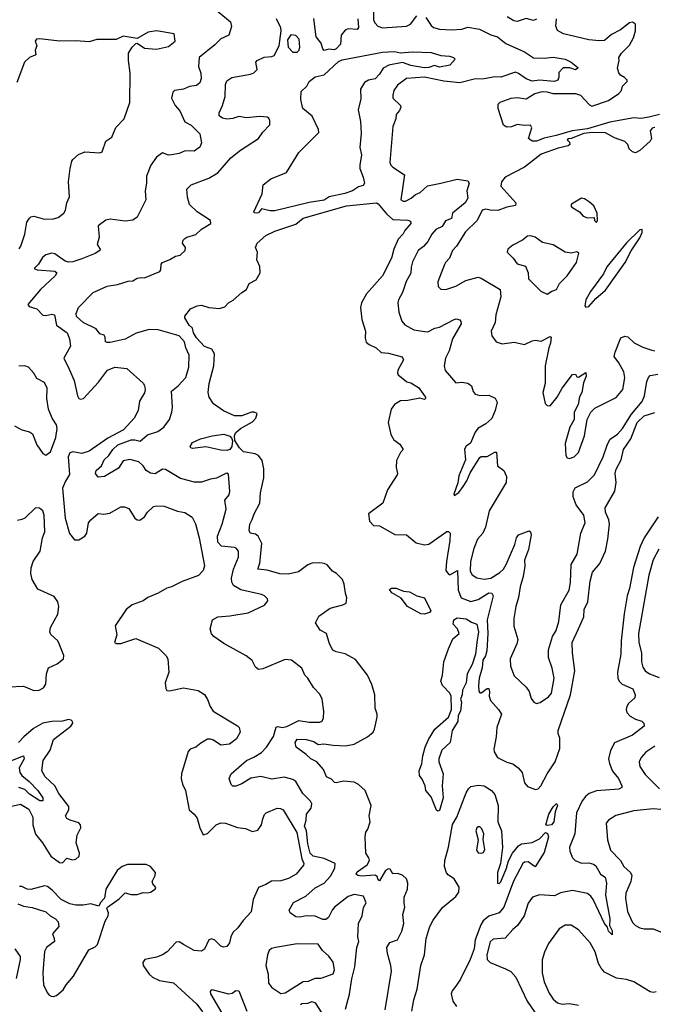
# Model space of a CAD drawing. Extents: x 1690054 to 1842981, y 782881 to 914114.
# Tile 108 of 256: x 1733590 to 1737825, y 808744 to 815329. Entities that reach past the tile are written whole.
import ezdxf

# ---------------------------------------------------------------- set-up
doc = ezdxf.new("R2010")
doc.units = 0

msp = doc.modelspace()

# ---------------------------------------------------------------- linework, layer by layer
at = {"layer": '0CON10XD'}
for points in [[(1734835, 815450), (1734998, 815315), (1735005.8, 815284.2), (1734987.5, 815225), (1734935, 815202), (1734895, 815161.4), (1734790, 815075), (1734784.2, 815015), (1734801.5, 814971.5), (1734802.5, 814935), (1734793.6, 814906.4), (1734770.9, 814889.1), (1734725, 814881.5), (1734685, 814864.6), (1734624.5, 814855.5), (1734614.2, 814845), (1734604.2, 814805), (1734628.1, 814755), (1734659.1, 814719.1), (1734692.9, 814645), (1734735, 814622.9), (1734794.3, 814565), (1734804.2, 814505), (1734794.4, 814475.6), (1734755, 814450.6), (1734695, 814450.9), (1734656, 814435), (1734605, 814424.4), (1734584, 814424), (1734545, 814438.1), (1734505, 814408.6), (1734465.5, 814355), (1734436.6, 814283.4), (1734437.1, 814235), (1734428.5, 814185), (1734432.7, 814125), (1734375, 814009.2), (1734345, 813988), (1734295, 813981.5), (1734195, 813995.6), (1734165, 813989.2), (1734115, 813950), (1734121.8, 813875), (1734108, 813825), (1734126.7, 813795), (1734126.2, 813785), (1734094.3, 813765), (1734005, 813728.6), (1733945, 813710), (1733915, 813707.9), (1733893.8, 813713.8), (1733825, 813763.9), (1733805, 813767.7), (1733765, 813757.5), (1733741.5, 813738.5), (1733716.1, 813693.9), (1733686.2, 813665), (1733707.1, 813657.1), (1733825, 813648), (1733837.5, 813635), (1733826.7, 813615), (1733728.8, 813525), (1733644, 813425), (1733652, 813412), (1733704.3, 813394.3), (1733745, 813353.8), (1733765, 813351.2), (1733805, 813359.5), (1733821.2, 813355), (1733836.5, 813285), (1733907.8, 813235), (1733923.6, 813195), (1733928.9, 813145), (1733884.3, 813065), (1733921.2, 812991.2), (1733953.6, 812915), (1733975, 812813.3), (1733985, 812796), (1733995, 812791.4), (1734016, 812795), (1734115.7, 812904.3), (1734177.1, 812985), (1734225, 813005.6), (1734305, 812996.2), (1734415, 812898.8), (1734425, 812882.5), (1734428, 812855), (1734425, 812833.3), (1734391.2, 812778.8), (1734382.5, 812715), (1734354.2, 812665), (1734284.5, 812585.5), (1734179.1, 812530.9), (1734055, 812442.8), (1734005, 812428.7), (1733945, 812438.8), (1733925, 812431.9), (1733914.7, 812405), (1733922.7, 812287.3), (1733895, 812241.9), (1733876.5, 812195), (1733893.3, 811995), (1733922, 811892), (1733955, 811850.8), (1733985, 811850), (1734024.6, 811875.4), (1734039.2, 811895), (1734049.2, 811965), (1734064.2, 811985), (1734114, 812026), (1734152.6, 812022.6), (1734191.1, 812028.9), (1734265, 812071.1), (1734290.7, 812070.7), (1734319.7, 812059.7), (1734360, 811995), (1734375, 811984.4), (1734391.9, 811981.9), (1734425, 812003.4), (1734444.3, 812035.7), (1734485, 812072.6), (1734505, 812078.1), (1734555.2, 812075.2), (1734645, 812042.5), (1734694.4, 812034.4), (1734743.2, 812003.2), (1734765, 811956.7), (1734788.8, 811865), (1734824.1, 811675.9), (1734816.2, 811645), (1734785, 811612.5), (1734675, 811571.1), (1734605, 811535.6), (1734572.5, 811527.5), (1734515, 811492.9), (1734445.5, 811464.5), (1734415, 811442.9), (1734341.2, 811415), (1734301.2, 811385), (1734227.5, 811275), (1734239.2, 811215), (1734222.5, 811165), (1734236.2, 811156.2), (1734265, 811157.5), (1734365, 811190), (1734516.7, 811125), (1734568, 811075), (1734580, 811055), (1734586.9, 810965), (1734562.5, 810895), (1734566.2, 810856.2), (1734573.1, 810843.1), (1734591.5, 810841.5), (1734685, 810861.5), (1734783.2, 810843.2), (1734825.5, 810815.5), (1734845, 810783.3), (1734862, 810735), (1734883.8, 810705), (1735045, 810606.7), (1735056.7, 810595), (1735063.3, 810565), (1735039.7, 810520.3), (1734992.5, 810485), (1734935, 810478), (1734885, 810510), (1734865, 810517.5), (1734845, 810516.7), (1734799.5, 810490.5), (1734767, 810463), (1734729.3, 810450.7), (1734715.4, 810434.6), (1734670.9, 810285), (1734669.6, 810255), (1734677, 810217), (1734697.3, 810175), (1734722, 810045), (1734755, 810016), (1734775, 809988.8), (1734793.9, 809923.9), (1734816.7, 809876.7), (1734845, 809886.9), (1734903.1, 809945), (1734935, 809958.2), (1734965.4, 809955.4), (1735045, 809927.5), (1735099.5, 809919.5), (1735145, 809900), (1735180.5, 809909.5), (1735206, 809944), (1735214, 809985), (1735225.8, 810014.2), (1735236.7, 810025), (1735310, 810055), (1735334, 810054), (1735350, 810045), (1735442.3, 809892.3), (1735476.5, 809716.5), (1735488.6, 809685), (1735485.8, 809675), (1735438, 809615), (1735386.2, 809585), (1735335, 809570.5), (1735272, 809568), (1735235, 809545.6), (1735185, 809526), (1735150.6, 809445), (1735137.4, 809362.6), (1735084, 809305), (1735048.8, 809255), (1735015, 809223.8), (1735000.8, 809195), (1734992.5, 809155), (1734975, 809131.2), (1734955, 809126), (1734935, 809132.5), (1734894.3, 809174.3), (1734875, 809182), (1734854, 809175), (1734825, 809113.8), (1734805, 809099.2), (1734756.2, 809105), (1734685.7, 809145), (1734655, 809161.1), (1734635, 809160), (1734575, 809095.6), (1734545, 809075.6), (1734505, 809059.4), (1734425.9, 809044.1), (1734412, 809025), (1734414.3, 809005), (1734456, 808945), (1734478, 808925), (1734525, 808903.3), (1734617.9, 808887.9), (1734773.8, 808745), (1734812.3, 808695)], [(1735955.5, 815405), (1735955.6, 815325.6), (1735965, 815306.1), (1735984.6, 815284.6), (1736015, 815274.9), (1736175, 815286), (1736201.7, 815298.3), (1736244.2, 815355.8)], [(1735795, 808812.9), (1735809.3, 808915), (1735830.9, 808995), (1735842.3, 809125), (1735855.8, 809165), (1735850.8, 809195), (1735855.3, 809285), (1735879, 809335), (1735888.7, 809391.3), (1735905, 809423.3), (1735886.8, 809466.8), (1735825, 809479.2), (1735785.5, 809465), (1735695, 809394.6), (1735678.2, 809375), (1735653.3, 809325), (1735635, 809311.8), (1735615, 809312), (1735565, 809333.9), (1735504.1, 809335.9), (1735465, 809327.3), (1735435, 809328.6), (1735396.7, 809355), (1735390, 809375), (1735420, 809425), (1735503.1, 809466.9), (1735565, 809523.2), (1735624.7, 809555), (1735667.6, 809602.4), (1735697.3, 809655), (1735698.2, 809685), (1735625, 809720), (1735551.5, 809735), (1735532.2, 809755), (1735515, 809816.7), (1735507, 809905), (1735492.4, 809935), (1735503.8, 809975), (1735506.4, 810015), (1735538.3, 810055), (1735543.1, 810085), (1735533.6, 810103.6), (1735483.2, 810153.2), (1735435, 810234.3), (1735415, 810248.6), (1735357.6, 810262.4), (1735275, 810250.8), (1735201.5, 810268.5), (1735135, 810257.5), (1735075, 810219.4), (1735035, 810202.9), (1735015, 810204.2), (1735002.9, 810215), (1734990, 810255), (1735004, 810285), (1735105, 810375.3), (1735155, 810397.2), (1735205, 810428.6), (1735240.3, 810465), (1735286.2, 810535), (1735305, 810597.9), (1735315, 810601.2), (1735345, 810594.7), (1735375, 810602.1), (1735455, 810643.3), (1735525, 810631.1), (1735595, 810631.4), (1735611.2, 810638.8), (1735620.8, 810659.2), (1735623.1, 810705), (1735610.8, 810785), (1735595, 810818.8), (1735553.2, 810863.2), (1735515.8, 810925), (1735495.6, 810945.6), (1735475, 810993.3), (1735406.7, 811045), (1735365, 811051.2), (1735215, 810987.1), (1735185, 810984), (1735165, 811000), (1735142.7, 811042.7), (1735104.3, 811074.3), (1734955, 811156.2), (1734886.7, 811205), (1734872.3, 811222.3), (1734863.3, 811255), (1734877.5, 811315), (1734915, 811336), (1734995, 811342), (1735117, 811363), (1735225, 811413.8), (1735247.7, 811442.3), (1735246.2, 811455), (1735226.7, 811475), (1735205, 811484), (1735066.9, 811516.9), (1735018.1, 811545), (1735006.6, 811566.6), (1735004.6, 811595), (1735018, 811655), (1735051.5, 811735), (1735052.5, 811775), (1735036.2, 811795), (1735025, 811798.6), (1734937.8, 811807.8), (1734913.5, 811835), (1734910.9, 811875), (1734942.1, 811955), (1734970, 812055), (1734960, 812115), (1734989.1, 812150.9), (1734995.2, 812174.8), (1734985, 812288.8), (1734975, 812296.9), (1734967.5, 812295), (1734905, 812262.5), (1734865, 812256.9), (1734805, 812236.5), (1734755, 812235.6), (1734724.6, 812244.6), (1734665, 812260.6), (1734565, 812321.4), (1734545, 812322), (1734495, 812292.9), (1734465, 812295.8), (1734435, 812314.4), (1734414.4, 812345), (1734385, 812372.5), (1734325, 812386.7), (1734281.5, 812378.5), (1734249.9, 812330.1), (1734156.5, 812273.5), (1734115, 812268.8), (1734096.2, 812295), (1734101.4, 812315), (1734136.2, 812345), (1734154.6, 812385), (1734185, 812414.5), (1734211.5, 812455), (1734245, 812485.3), (1734335, 812519.7), (1734360.1, 812520.1), (1734395, 812510), (1734445, 812553.6), (1734513.8, 812575), (1734553.3, 812605), (1734590, 812655), (1734606.5, 812703.5), (1734610.5, 812735), (1734604.4, 812845), (1734649.6, 812880.4), (1734700, 812935), (1734719.7, 813005), (1734723.6, 813085), (1734700.7, 813135), (1734691.6, 813175), (1734656.1, 813215), (1734515, 813255.8), (1734455, 813258), (1734368, 813232), (1734295, 813192.1), (1734195, 813169.4), (1734175, 813170), (1734163.3, 813175), (1734161.9, 813205), (1734155, 813219.2), (1734125, 813228), (1734100.9, 813260.9), (1734015, 813304.5), (1733970, 813345), (1733966.7, 813365), (1733983.8, 813405), (1734080.4, 813505), (1734175, 813546.3), (1734242.5, 813557.5), (1734315, 813581.4), (1734345, 813583.3), (1734375, 813599.3), (1734405, 813604.7), (1734425, 813603.2), (1734525.5, 813645), (1734533.6, 813656.4), (1734535.7, 813694.3), (1734544.3, 813705.7), (1734594.2, 813725), (1734632.2, 813747.8), (1734663.3, 813755), (1734696.7, 813785), (1734697.5, 813805), (1734677.5, 813835), (1734683.3, 813855), (1734693.3, 813865), (1734706.2, 813875), (1734767.5, 813892.5), (1734805, 813927.9), (1734867.5, 813965), (1734865, 813985.5), (1734776, 814045), (1734725, 814093.8), (1734711.7, 814141.7), (1734706.9, 814195), (1734735.5, 814224.5), (1734855, 814268.2), (1734914.5, 814305), (1735000, 814405), (1735065, 814455.6), (1735186.2, 814535), (1735215, 814577.5), (1735262.5, 814625), (1735262.5, 814655), (1735255, 814670), (1735245, 814676.2), (1735195, 814681.2), (1735105, 814672), (1735055, 814681.1), (1735015, 814667.8), (1734975, 814663.3), (1734945, 814669.4), (1734922.9, 814685), (1734922.5, 814705), (1734945.8, 814754.2), (1734964, 814815), (1734964.6, 814895), (1734975, 814920), (1735007.6, 814942.4), (1735132.5, 814965), (1735155.4, 814974.6), (1735176.2, 814995), (1735168.8, 815045), (1735176.7, 815055), (1735222.8, 815077.2), (1735275, 815081.9), (1735290.7, 815089.3), (1735324, 815155), (1735338.1, 815255), (1735335.6, 815275), (1735307.2, 815335)], [(1735625, 815124), (1735615, 815133.6), (1735605, 815171.1), (1735572.2, 815215), (1735555, 815336)], [(1735850, 815335), (1735854.4, 815275.6), (1735845.7, 815264.3), (1735785, 815268.5), (1735765, 815258.2), (1735739, 815225), (1735733.8, 815166.2), (1735706, 815134), (1735692.5, 815127.5), (1735655, 815132.3), (1735625, 815124)], [(1736305, 815343.5), (1736340.3, 815290.3), (1736356.8, 815276.8), (1736395.1, 815265.1), (1736475, 815261.2), (1736544.6, 815265.4), (1736585, 815280), (1736663.8, 815265), (1736738, 815228), (1736784.2, 815214.2), (1736839.3, 815169.3), (1736965, 815113.8), (1737025, 815074.3), (1737095, 815070.8), (1737155, 815079.1), (1737236.2, 815065), (1737276.7, 815045), (1737319.5, 815009.5), (1737321.2, 815005), (1737305, 814994.4), (1737266.5, 815006.5), (1737222.5, 815007.5), (1737194, 814975), (1737193.8, 814945), (1737186.2, 814925), (1737162.5, 814915), (1737065, 814924.8), (1737015, 814917.3), (1736975, 814933.1), (1736925, 814969.7), (1736905, 814977.1), (1736805, 814945.4), (1736765, 814947.4), (1736693.8, 814933.8), (1736628.3, 814931.7), (1736532.9, 814907.1), (1736425, 814918.6), (1736295, 814944.6), (1736175.4, 814934.6), (1736115, 814891.5), (1736091.2, 814855), (1736083.3, 814825), (1736084.8, 814805), (1736135.6, 814755.6), (1736137.5, 814745), (1736129.2, 814720.8), (1736106.4, 814695), (1736104.6, 814665), (1736083.1, 814615), (1736064.2, 814375), (1736071.2, 814355), (1736083.2, 814343.2), (1736161.7, 814291.7), (1736137.1, 814125), (1736152, 814115), (1736169.2, 814115), (1736206.5, 814135), (1736235, 814160.9), (1736265.7, 814174.3), (1736315, 814218.5), (1736405, 814235.3), (1736513.2, 814263.2), (1736585, 814250.6), (1736594.3, 814235), (1736577.5, 814185), (1736585.6, 814135), (1736566.7, 814105), (1736481.9, 814035), (1736475, 814000), (1736435, 813983.5), (1736413.1, 813946.9), (1736371.6, 813925), (1736344.6, 813895), (1736317.7, 813845), (1736288.1, 813811.9), (1736253.1, 813785), (1736215, 813710), (1736206, 813675), (1736205, 813633.8), (1736172.9, 813577.1), (1736147.6, 813505), (1736121.2, 813455), (1736117.5, 813435), (1736123.4, 813373.4), (1736143.7, 813313.7), (1736165, 813288.9), (1736225, 813254.5), (1736297.3, 813242.7), (1736317.8, 813242.2), (1736365, 813265.6), (1736395, 813271.9), (1736493.9, 813323.9), (1736507.5, 813327.5), (1736530.7, 813320.7), (1736539.5, 813309.5), (1736540.8, 813295), (1736483.6, 813195), (1736460.9, 813115), (1736435.5, 813065), (1736426.4, 813015), (1736433.1, 812983.1), (1736505, 812901.5), (1736545, 812904.2), (1736585, 812898.6), (1736609.8, 812879.8), (1736621.9, 812841.9), (1736635, 812824.3), (1736665, 812815.6), (1736725, 812817.5), (1736767, 812797), (1736781.8, 812771.8), (1736768.4, 812715), (1736745, 812662.9), (1736705, 812627.1), (1736652.5, 812595), (1736635, 812570), (1736602.1, 812497.9), (1736574, 812476), (1736562.8, 812457.2), (1736570.8, 812385), (1736525, 812277.5), (1736517.9, 812232.1), (1736491.2, 812155), (1736495, 812147.5), (1736525, 812166.2), (1736553, 812207)], [(1737867.5, 814695), (1737795, 814676.7), (1737745, 814668.9), (1737695, 814672.9), (1737535, 814644.3), (1737385, 814598.8), (1737283.4, 814586.6), (1737176.4, 814553.6), (1737095, 814536.2), (1737045, 814516.7), (1737015, 814517.5), (1736990, 814535), (1737012.5, 814605), (1737005, 814622.5), (1736965, 814621.2), (1736915, 814628.8), (1736877, 814613), (1736845, 814609.2), (1736824.4, 814624.4), (1736788.9, 814735), (1736788.8, 814765), (1736802, 814778), (1736875, 814804.4), (1736915, 814807.5), (1736975, 814800), (1737032.5, 814835), (1737085, 814848.2), (1737115, 814846.9), (1737154.5, 814834.5), (1737305.3, 814835.3), (1737339.1, 814825), (1737399.5, 814759.5), (1737415, 814751.7), (1737525, 814788.3), (1737595.6, 814835), (1737612.5, 814855), (1737618.8, 814885), (1737650, 814915), (1737650, 814925), (1737633.4, 814943.4), (1737605, 814958.1), (1737595, 814973.8), (1737586.5, 815005), (1737595.8, 815055), (1737593.8, 815075), (1737612.5, 815105), (1737665, 815159.2), (1737692.8, 815207.2), (1737706.2, 815253.8), (1737705, 815299.4), (1737685, 815311.5), (1737665, 815308.1), (1737605, 815262.2), (1737545, 815230), (1737499.7, 815190.3), (1737465, 815186.6), (1737394.2, 815194.2), (1737225, 815233.3), (1737185, 815256.5), (1737173.3, 815285), (1737177.8, 815335)], [(1737045, 815332.2), (1737023.3, 815323.3), (1736974.2, 815335.8), (1736915, 815316.2), (1736892.3, 815322.3), (1736847.3, 815347.3)], [(1733585, 813795.8), (1733597.8, 813815), (1733624.5, 813895), (1733638.1, 813975), (1733655, 814002.5), (1733665, 814010.8), (1733685, 814014.3), (1733746.4, 813996.4), (1733805.7, 813994.3), (1733846.7, 814005), (1733883.8, 814035), (1733895.8, 814055), (1733905.8, 814105), (1733922.5, 814145), (1733916.9, 814245), (1733927, 814333), (1733937.7, 814382.3), (1733945.8, 814394.2), (1733982.8, 814427.2), (1734025, 814445.6), (1734125, 814439.2), (1734141.2, 814445), (1734165, 814516.2), (1734205.6, 814544.4), (1734231.4, 814608.6), (1734288.8, 814665), (1734325.8, 814775), (1734328.3, 814971.7), (1734316.7, 815055), (1734317.5, 815105), (1734342.5, 815145), (1734365, 815170), (1734375, 815172.5), (1734425, 815138.1), (1734505, 815132.4), (1734585, 815148.9), (1734628, 815185), (1734622.5, 815235), (1734505, 815254.3), (1734447.5, 815245), (1734375, 815202.5), (1734282.3, 815217.7), (1734235, 815197.5), (1734105, 815195.8), (1734055, 815180.5), (1733965, 815187.5), (1733855, 815185.5), (1733725, 815202), (1733701.7, 815198.3), (1733692.5, 815185), (1733703.8, 815155), (1733693.3, 815125), (1733696.7, 815095), (1733654.5, 815075.5), (1733622, 815045), (1733570.3, 814909.7)], [(1735445, 815111.5), (1735457.8, 815125), (1735462.5, 815145), (1735458.7, 815198.7), (1735435, 815222.9), (1735403, 815227), (1735378.9, 815195), (1735385, 815145.7), (1735415, 815112.5), (1735445, 815111.5)], [(1735175, 814034), (1735156.7, 814036.7), (1735153.8, 814045), (1735210, 814165), (1735217.5, 814225), (1735267.5, 814265), (1735372.7, 814307.3), (1735455, 814441.2), (1735588.8, 814575), (1735588, 814595), (1735544.6, 814684.6), (1735482.3, 814735), (1735469, 814795), (1735471.9, 814848.1), (1735509.6, 814885), (1735525.4, 814914.6), (1735565, 814947.3), (1735625, 814959.2), (1735721.7, 815048.3), (1735745, 815061.1), (1736015, 815111.7), (1736095, 815115.5), (1736135, 815107.8), (1736215, 815114.4), (1736340, 815110), (1736405, 815088.9), (1736462.5, 815085), (1736490, 815075), (1736500, 815065), (1736465, 815024.2), (1736395, 815010.5), (1736363, 815023), (1736325, 815008.9), (1736294, 815006), (1736205, 815023.2), (1736147.6, 815042.4), (1736056.1, 815023.9), (1736018.9, 815005), (1735994.5, 814965), (1735965, 814934.4), (1735921.2, 814925), (1735895, 814908.5), (1735868.6, 814865), (1735870.1, 814799.9), (1735852.4, 814725), (1735868.6, 814648.7), (1735873.2, 814566.8), (1735863, 814475), (1735873.9, 814425), (1735864.3, 814355.7), (1735863.5, 814333.5), (1735886.7, 814275), (1735895.2, 814235), (1735885, 814221.1), (1735855, 814211.6), (1735815, 814185.5), (1735763.9, 814166.1), (1735657.5, 814145), (1735625, 814122.3), (1735525, 814107.5), (1735295, 814051.2), (1735265, 814050), (1735207, 814063), (1735185, 814037.5), (1735175, 814034)], [(1737835, 814608.5), (1737817, 814603), (1737803.1, 814585), (1737812.9, 814535), (1737805, 814516.2), (1737735, 814453.1), (1737705, 814438), (1737685, 814446), (1737664.4, 814464.4), (1737653.8, 814495), (1737635, 814514), (1737565, 814539.2), (1737505, 814572.5), (1737415.7, 814574.3), (1737361.7, 814568.3), (1737275, 814533.3), (1737258.3, 814531.7), (1737250, 814525), (1737265, 814510), (1737266.7, 814495), (1737255, 814486.2), (1737190, 814470), (1737075, 814428.8), (1736965, 814343.5), (1736835, 814276.7), (1736809.5, 814245), (1736806.7, 814215), (1736905.8, 814105), (1736904, 814086), (1736845, 814074.5), (1736785, 814052.9), (1736735, 814054.3), (1736705, 814062.2), (1736681.4, 814055), (1736648.5, 813985), (1736568.7, 813911.3), (1736510, 813815), (1736483.5, 813785), (1736461.9, 813735), (1736435, 813706), (1736428.9, 813691.1), (1736384, 813575), (1736386.2, 813545), (1736405, 813526.2), (1736437.5, 813525), (1736505, 813548), (1736572.5, 813585), (1736655, 813606.9), (1736675, 813601.4), (1736800.5, 813525), (1736805.2, 813475), (1736772.9, 813355), (1736767.5, 813305), (1736741.1, 813245), (1736745.5, 813215.5), (1736775, 813174), (1736815, 813161.4), (1736895, 813173.1), (1736965, 813157.5), (1737015, 813182), (1737035, 813186.2), (1737075, 813180), (1737135, 813210), (1737142.5, 813205), (1737138.9, 813165), (1737126.5, 813133.5), (1737102.9, 813015), (1737102.2, 812895), (1737087.1, 812835), (1737103.2, 812763.2), (1737115, 812748.8), (1737135, 812746.2), (1737182.7, 812805), (1737215, 812864.3), (1737285, 812956.7), (1737305, 812957.5), (1737315, 812940), (1737325, 812937.5), (1737375, 812970), (1737375.6, 812945.6), (1737358.8, 812901.2), (1737346.9, 812835), (1737332.1, 812807.9), (1737321.9, 812755), (1737296.2, 812705), (1737296.1, 812655), (1737267.5, 812605), (1737236.1, 812495), (1737239.5, 812415), (1737248.7, 812398.7), (1737265, 812394.3)], [(1737445, 813973.3), (1737452.5, 813985), (1737450, 814035), (1737428, 814085), (1737398.3, 814108.3), (1737365, 814130.6), (1737345, 814134.3), (1737277.5, 814095), (1737273.8, 814085), (1737280.6, 814075), (1737330.9, 814045), (1737356.7, 814015), (1737385.5, 814004.5), (1737430, 814005), (1737431.2, 813985), (1737445, 813973.3)], [(1736160.7, 809420.7), (1736159.7, 809460.3), (1736182.7, 809515), (1736184.4, 809555), (1736174.3, 809584.3), (1736147.6, 809607.6), (1736115, 809619.4), (1736085, 809617.5), (1736065, 809647.5), (1736055, 809650), (1736035, 809640), (1735995, 809570), (1735985, 809577.5), (1735978.3, 809598.3), (1735965, 809608.8), (1735872.1, 809602.1), (1735850, 809605), (1735838, 809615), (1735845, 809629.4), (1735912.6, 809677.4), (1735928.6, 809705), (1735924.4, 809724.4), (1735903.8, 809755), (1735898.8, 809865), (1735903.8, 809895), (1735916.7, 809915), (1735932.5, 809965), (1735926.7, 810005), (1735940, 810075), (1735900, 810175), (1735855.4, 810215.4), (1735825, 810230.5), (1735755, 810236.2), (1735704.7, 810224.7), (1735695, 810227.5), (1735675, 810250.5), (1735641.2, 810265), (1735620, 810315), (1735576.4, 810365), (1735535, 810385.3), (1735505.5, 810415.5), (1735438.5, 810465), (1735430, 810495), (1735443.5, 810516.5), (1735505.3, 810515.3), (1735555, 810501.1), (1735585, 810481.5), (1735622.7, 810487.3), (1735685, 810476.8), (1735767.3, 810472.7), (1735826.2, 810485), (1735915, 810534), (1735953.3, 810565), (1735961.2, 810585), (1735980, 810665), (1735980, 810685), (1735966.2, 810725), (1735963.6, 810813.6), (1735943.9, 810883.9), (1735913.8, 810945), (1735835, 811049.4), (1735765, 811089.2), (1735705, 811100.8), (1735682.4, 811112.4), (1735660.8, 811155), (1735640, 811225), (1735597.2, 811247.2), (1735566, 811295), (1735589.1, 811340.9), (1735665, 811394), (1735750, 811415), (1735773, 811427), (1735776.4, 811463.6), (1735766.7, 811493.3), (1735759.4, 811555), (1735747.1, 811585), (1735707.1, 811625), (1735680.2, 811640.2), (1735645, 811682.9), (1735625, 811692), (1735595, 811697.7), (1735545, 811695.4), (1735515, 811682.9), (1735453.2, 811636.8), (1735385, 811621.1), (1735327.5, 811622.5), (1735245, 811647.1), (1735182, 811655), (1735195.4, 811695), (1735207.2, 811825), (1735184.1, 811875), (1735165, 811888.4), (1735130.8, 811895), (1735122.5, 811915), (1735127.5, 811955), (1735144.5, 811985.5), (1735156.2, 812025), (1735194.4, 812095), (1735200, 812165), (1735222.5, 812265), (1735222.5, 812325), (1735211.1, 812381.1), (1735185, 812414.2), (1735163.3, 812425), (1735085, 812440), (1735059.5, 812465), (1735026.9, 812515), (1735025.7, 812545), (1735032, 812565), (1735065, 812594.5), (1735145, 812640), (1735168.6, 812665), (1735176, 812695), (1735157.5, 812705), (1735140, 812705), (1735075, 812679.5), (1735025, 812680.4), (1734952.9, 812712.9), (1734885, 812760), (1734855.5, 812805), (1734849.6, 812835), (1734857.2, 812895), (1734887.1, 813015), (1734892, 813095), (1734874.4, 813125), (1734825, 813144.5), (1734770.9, 813200.9), (1734751.9, 813235), (1734745, 813266.7), (1734723.3, 813285), (1734692.5, 813335), (1734693, 813347), (1734732.5, 813395), (1734775, 813416.2), (1734805, 813419.2), (1734855, 813403.3), (1734925, 813398), (1734961.2, 813408.8), (1734986, 813435), (1735017.2, 813452.8), (1735074.4, 813505), (1735105.9, 813524.1), (1735124.5, 813565.5), (1735170.5, 813589.5), (1735198.2, 813635), (1735195, 813677.5), (1735174.1, 813724.1), (1735180, 813775), (1735166, 813806), (1735176.7, 813835), (1735235.5, 813885), (1735295.6, 813915), (1735435, 813961.7), (1735485, 814002.1), (1735774.8, 814084.8), (1735974.7, 814104.7), (1735987, 814097), (1736040.5, 814030.5), (1736085, 813991.8), (1736185, 813988.5), (1736202.2, 813982.2), (1736204.4, 813965), (1736165, 813918.1), (1736153.1, 813896.9), (1736118.5, 813861.5), (1736090, 813795), (1736075.5, 813735), (1736014.4, 813615), (1735907.8, 813495), (1735874.5, 813435), (1735866.7, 813405), (1735877.1, 813325), (1735901.1, 813245), (1735898.3, 813198.3), (1735905, 813173.3), (1735925.8, 813155.8), (1735972.5, 813135), (1736005, 813102.5), (1736055, 813098.1), (1736146.7, 813075), (1736154.3, 813055), (1736117.1, 812985), (1736114.3, 812965), (1736119.2, 812955), (1736177.2, 812907.2), (1736205, 812900), (1736255, 812869.4), (1736301.2, 812805), (1736302.5, 812795), (1736295, 812790), (1736265, 812798.8), (1736185, 812781.3), (1736135, 812779.2), (1736095.5, 812754.5), (1736072.5, 812725), (1736051.9, 812635), (1736070, 812555), (1736089.8, 812519.8), (1736129.8, 812489.8), (1736153.8, 812455), (1736134.6, 812435.4), (1736108.8, 812381.2), (1736107.1, 812335), (1736115.8, 812295), (1736112, 812285), (1736048.6, 812185), (1736016.7, 812095), (1735921.2, 812025), (1735927.5, 811975), (1735955, 811945.6), (1735995, 811944.4), (1736096.7, 811886.7), (1736175, 811883.5), (1736240.9, 811830.9), (1736295, 811816.1), (1736325, 811821.3), (1736445, 811905.4), (1736456.7, 811906.7), (1736466.2, 811895), (1736464.2, 811845), (1736441.8, 811705), (1736438.6, 811645), (1736455, 811620), (1736465, 811616.7), (1736515.9, 811645.9), (1736520, 811515), (1736541.8, 811461.8), (1736605, 811437.9), (1736655, 811452.4), (1736725, 811496.6), (1736745, 811493.8), (1736755, 811476), (1736715.2, 811315), (1736719.8, 811225), (1736712.4, 811107.6), (1736703.9, 811075), (1736685.2, 811045), (1736680.2, 810995), (1736660, 810925), (1736656.5, 810876.5), (1736658.8, 810838.8), (1736665, 810827.5), (1736675, 810827.5), (1736715, 810856.2), (1736725, 810856.7), (1736730, 810835), (1736727.2, 810805), (1736735.9, 810775), (1736791.1, 810715), (1736809.4, 810685), (1736780, 810595), (1736775, 810532.5), (1736759.7, 810449.7), (1736762.4, 810432.4), (1736783.3, 810395), (1736845, 810364.3), (1736885, 810352.9), (1736921.4, 810325), (1736947.8, 810295), (1736964.4, 810225), (1736985, 810200), (1737038.6, 810181.4), (1737055, 810185.8), (1737074.2, 810205), (1737116.4, 810285), (1737168, 810365), (1737200, 810455), (1737200.9, 810525), (1737188.4, 810555), (1737188.3, 810575), (1737271.9, 810815), (1737301.5, 810975), (1737283.9, 811095), (1737283.5, 811165), (1737325, 811254.3), (1737361.6, 811335), (1737363.1, 811385), (1737388.5, 811435), (1737403.4, 811575), (1737418.7, 811635), (1737466.7, 811693.3), (1737504.6, 811775), (1737521.1, 811855), (1737531.2, 811955), (1737527.7, 811985), (1737505.6, 812035), (1737504.3, 812065), (1737568.9, 812175), (1737575.9, 812234.1), (1737569.7, 812295), (1737576.7, 812323.3), (1737610, 812385), (1737625.9, 812455), (1737675.1, 812524.9), (1737716.5, 812635), (1737765, 812680.8), (1737835, 812701.5)], [(1737375, 813406.2), (1737395, 813410), (1737442, 813465), (1737505, 813520), (1737635.9, 813705), (1737677.4, 813782.6), (1737735, 813870), (1737751.2, 813905), (1737750, 813925), (1737735, 813923.3), (1737645, 813835.6), (1737515, 813676.8), (1737491.3, 813628.7), (1737405, 813512.2), (1737374.1, 813455), (1737368, 813415), (1737375, 813406.2)], [(1737115, 813493.5), (1737146, 813514), (1737177.1, 813525), (1737197.8, 813565), (1737249.1, 813615), (1737310.7, 813705), (1737328.1, 813768.1), (1737315, 813776), (1737275, 813767.5), (1737235, 813774.4), (1737155, 813823.1), (1737085, 813840), (1737034.3, 813875), (1737005, 813883.2), (1736985, 813881.5), (1736950.8, 813855), (1736885, 813821.5), (1736852.5, 813795), (1736848.1, 813775), (1736887.5, 813735), (1736915, 813696), (1736971.7, 813681.7), (1736988.8, 813635), (1736990, 813595), (1737072.7, 813512.7), (1737115, 813493.5)], [(1737265, 812394.3), (1737295, 812406), (1737324.5, 812435.5), (1737364.4, 812545), (1737382.2, 812655), (1737406.9, 812705), (1737435, 812730), (1737576.9, 812803.1), (1737621.1, 812855), (1737635.5, 812934.5), (1737629.1, 812975), (1737595.3, 813035.3), (1737564.1, 813075.9), (1737569.2, 813105), (1737608.8, 813201.2), (1737635, 813212), (1737655, 813207.5), (1737698.1, 813168.1), (1737755, 813137.9), (1737815, 813118.2), (1737836.4, 813113.6)], [(1733555, 812612.5), (1733605, 812586.2), (1733655, 812573.3), (1733675, 812560), (1733703.3, 812485), (1733745, 812427.5), (1733765, 812417.5), (1733795, 812439.2), (1733830.7, 812535), (1733840, 812595), (1733835, 812618.8), (1733805.8, 812665), (1733782.9, 812725), (1733770.5, 812795), (1733772.5, 812865), (1733755, 812903.3), (1733705, 812928.8), (1733685, 812966), (1733648, 813005), (1733625, 813013.3), (1733582.8, 813012.8)], [(1736553, 812207), (1736578.5, 812245), (1736601.2, 812298.8), (1736665, 812400), (1736675, 812406.7), (1736715, 812408.8), (1736765, 812436.7), (1736775.8, 812435.8), (1736784.3, 812345), (1736825, 812313.8), (1736842.9, 812275), (1736841.4, 812235), (1736728.5, 812045), (1736702.9, 811935), (1736684.6, 811895), (1736648.8, 811855), (1736625, 811792.9), (1736603.2, 811705), (1736601.5, 811641.5), (1736615, 811615.7), (1736645.4, 811595.4), (1736695, 811587.5), (1736738.6, 811595), (1736798.2, 811631.8), (1736823.2, 811655), (1736841.9, 811685), (1736898.5, 811818.5), (1736910, 811865), (1736925, 811883.8), (1736995, 811911.2), (1737005, 811903.3), (1737007.8, 811885), (1736991.1, 811785), (1736964.4, 811715), (1736967.1, 811675), (1736956.2, 811605), (1736934.9, 811535.1), (1736924.8, 811465), (1736906.3, 811405), (1736892.6, 811325), (1736893.1, 811273.1), (1736918.5, 811185), (1736912.5, 811155), (1736869.1, 811055), (1736870.9, 811005), (1736895, 810942), (1736976.2, 810865), (1736995.6, 810835.6), (1737009.1, 810789.1), (1737026.7, 810765), (1737045, 810756.2), (1737068.3, 810761.7), (1737125, 810801.2), (1737144.3, 810825.7), (1737163.1, 810925), (1737148, 810992), (1737123.7, 811063.7), (1737124.4, 811115), (1737152.1, 811205), (1737175.5, 811245), (1737194.6, 811305.4), (1737206.7, 811415), (1737262.7, 811515), (1737271.2, 811565), (1737275.4, 811684.6), (1737317.1, 811755), (1737340.7, 811895), (1737369.6, 811965), (1737361.2, 812015), (1737309.6, 812085), (1737288.9, 812138.9), (1737288.9, 812171.1), (1737302.2, 812197.8), (1737385, 812239.4), (1737432.5, 812285), (1737489.6, 812405), (1737519.2, 812490.8), (1737535.9, 812524.1), (1737585, 812557.5), (1737619.3, 812595), (1737679.5, 812690.5), (1737751.3, 812775), (1737766.7, 812813.3), (1737781, 812909), (1737792.8, 812937.2), (1737805, 812950), (1737855, 812957.5)], [(1734975, 812448.4), (1734935, 812450.3), (1734835, 812472.5), (1734745, 812460.8), (1734733.3, 812465), (1734728.8, 812475), (1734745, 812500.8), (1734798, 812525), (1734875.4, 812545.4), (1734955, 812557.8), (1734993.3, 812543.3), (1735007.3, 812527.3), (1735011.7, 812511.7), (1735008.5, 812475), (1734995, 812453.8), (1734975, 812448.4)], [(1733515, 810868.1), (1733615, 810872.5), (1733685, 810843.5), (1733720, 810845), (1733749.3, 810860.7), (1733764.3, 810885), (1733768.1, 810955), (1733782, 810995), (1733839.7, 811020.3), (1733882, 811055), (1733885, 811077.5), (1733854.5, 811154.5), (1733844.5, 811174.5), (1733797.7, 811217.7), (1733791.2, 811235), (1733796.2, 811265), (1733845.5, 811354.5), (1733851.9, 811405), (1733844.3, 811435), (1733820.7, 811470.7), (1733710, 811520), (1733672.5, 811585), (1733664.4, 811624.4), (1733666.8, 811663.2), (1733680.6, 811705), (1733727.1, 811775), (1733742.2, 811865), (1733757.1, 811905), (1733754.2, 812015), (1733743.3, 812045), (1733721.7, 812061.7), (1733695, 812063.8), (1733625, 811995.6), (1733605, 811985.6), (1733575, 811980.5)], [(1737857.1, 812005), (1737764.1, 811865), (1737737.9, 811805), (1737693.3, 811665), (1737666.5, 811525), (1737650.4, 811475), (1737630.3, 811355), (1737609.2, 811175), (1737609.1, 811085), (1737585.4, 810965), (1737587.3, 810925), (1737596.7, 810905), (1737616.4, 810886.4), (1737687.5, 810855), (1737704.2, 810815), (1737702.5, 810795), (1737660, 810755), (1737648.8, 810735), (1737643.8, 810715), (1737648.8, 810695), (1737670.9, 810670.9), (1737705, 810650.6), (1737748.5, 810638.5), (1737762.5, 810625), (1737763.3, 810605), (1737686, 810545), (1737566.2, 810493.8), (1737538.3, 810441.7), (1737526.2, 810385), (1737531.8, 810355), (1737553.3, 810303.3), (1737593.3, 810255), (1737615.8, 810205), (1737615, 810193.3), (1737595, 810182.2), (1737445, 810171.2), (1737396.4, 810153.6), (1737373.6, 810136.4), (1737348.5, 810105), (1737310.8, 810025), (1737300.6, 809885), (1737264, 809795), (1737267.7, 809767.7), (1737284.4, 809725), (1737302.9, 809705), (1737345, 809688.2), (1737395, 809689.4), (1737425, 809682.2), (1737440.1, 809670.1), (1737471.4, 809615), (1737503.5, 809595), (1737511.7, 809555), (1737505.6, 809475), (1737533.8, 809315), (1737532.3, 809272.3), (1737550.8, 809235), (1737550, 809210), (1737525, 809233.8), (1737519.7, 809259.7), (1737499.4, 809285), (1737424.2, 809444.2), (1737407.8, 809467.8), (1737385, 809485.7), (1737285, 809505.5), (1737205, 809489.6), (1737165, 809470), (1737064.6, 809475.4), (1737018.3, 809461.7), (1736989.3, 809420.7), (1736962.9, 809335), (1736918, 809272), (1736885, 809244.4), (1736834.3, 809185.7), (1736755, 809179.6), (1736735, 809162.5), (1736711.2, 809075), (1736715, 809044.2), (1736734.1, 809024.1), (1736837.7, 808982.3), (1736872.8, 808962.8), (1736906.5, 808926.5), (1736982, 808765), (1737035, 808688.2)], [(1737863, 811787), (1737824.3, 811715.7), (1737795.3, 811614.7), (1737726.4, 811225), (1737728.5, 811165), (1737745.4, 811095), (1737745.6, 811035), (1737755, 811000), (1737770.8, 810975), (1737799.2, 810955), (1737865, 810930.7)], [(1736295, 811353.3), (1736270, 811355), (1736182.5, 811405), (1736139.3, 811459.3), (1736077.5, 811495), (1736061.7, 811518.3), (1736075, 811527.5), (1736106.4, 811526.4), (1736155, 811506.7), (1736195, 811502.5), (1736245, 811476.7), (1736295, 811463.3), (1736337.3, 811375), (1736330, 811365), (1736295, 811353.3)], [(1736385, 810036.9), (1736375, 810043.3), (1736341, 810131), (1736303.6, 810173.6), (1736300, 810205), (1736280.7, 810250.7), (1736262.6, 810275), (1736259.1, 810305), (1736277.5, 810352.5), (1736283.8, 810406.2), (1736300.5, 810465), (1736322.3, 810515), (1736365.8, 810585), (1736455, 810665.7), (1736476.5, 810715), (1736474.3, 810805), (1736464.5, 810824.5), (1736415, 810876), (1736405.5, 810905), (1736415.6, 810945), (1736423.8, 811035), (1736455, 811122), (1736485, 811188), (1736526.7, 811225), (1736516.2, 811255), (1736487, 811287), (1736492.2, 811315), (1736515, 811330), (1736575, 811323.3), (1736609.3, 811299.3), (1736645, 811286.7), (1736656.2, 811235), (1736646.4, 811163.6), (1736636.9, 811085), (1736615, 811016), (1736581.4, 810955), (1736574.3, 810895), (1736550, 810845), (1736547.1, 810815), (1736536, 810785), (1736542.2, 810765), (1736536.1, 810705), (1736520, 810675), (1736519.4, 810635), (1736479.6, 810575), (1736467.3, 810495), (1736411.9, 810445), (1736390.6, 810385), (1736391.4, 810365), (1736420.6, 810285), (1736414.5, 810205), (1736420.6, 810125), (1736395, 810041.4), (1736385, 810036.9)], [(1733525, 810067.8), (1733595, 810082.3), (1733650, 810050), (1733676.9, 809996.9), (1733676.8, 809945), (1733695, 809882.2), (1733742.5, 809825), (1733798.6, 809735), (1733855, 809692.9), (1733875, 809691.2), (1733905, 809721.2), (1733941.5, 809711.5), (1733965, 809714.1), (1733987.6, 809735), (1733988.4, 809755), (1733968.1, 809825), (1733972.9, 809875), (1733998.9, 809925), (1733997.1, 809945), (1733985, 809958), (1733926.7, 809975), (1733905, 809988), (1733895.8, 810005), (1733918.1, 810045), (1733918.3, 810068.3), (1733852.1, 810155), (1733825, 810205.4), (1733760, 810265), (1733736.5, 810305), (1733746.1, 810375), (1733792.7, 810445), (1733814.7, 810515), (1733931.2, 810605), (1733944, 810625), (1733942, 810635), (1733933.3, 810645), (1733915, 810648.9), (1733875, 810637.3), (1733805, 810636.4), (1733745, 810623.5), (1733681.2, 810588.8), (1733616.3, 810533.7), (1733582.5, 810495)], [(1737835, 810470), (1737775, 810430), (1737744.5, 810395), (1737730.6, 810365), (1737734.4, 810335), (1737771.5, 810281.5), (1737867.1, 810185)], [(1733518.7, 810368.7), (1733615.2, 810405.2), (1733620, 810385), (1733587.2, 810325), (1733590.5, 810295), (1733604.7, 810275), (1733652.8, 810235), (1733710, 810175), (1733744.4, 810125), (1733744.3, 810105.7), (1733725, 810106.2), (1733655, 810148.8), (1733625, 810181.4), (1733584.3, 810194.3)], [(1736211.2, 808698.8), (1736223.3, 808775), (1736246.4, 808845), (1736270, 809005), (1736296.2, 809075), (1736306.9, 809185), (1736332.1, 809265), (1736353.4, 809306.6), (1736415, 809391.2), (1736505, 809466), (1736525.5, 809494.5), (1736527, 809527), (1736495, 809584.5), (1736455, 809609.1), (1736443.1, 809623.1), (1736430.4, 809665), (1736431.1, 809705), (1736457.1, 809795), (1736482.9, 809947.1), (1736511.3, 809995), (1736575, 810157.5), (1736589.4, 810185), (1736605, 810200), (1736655, 810210), (1736695, 810204.3), (1736744, 810175), (1736765, 810146.7), (1736788.6, 810075), (1736786, 809965), (1736810.6, 809905), (1736816.4, 809793.6), (1736804.2, 809685), (1736782.5, 809625), (1736782.9, 809555), (1736795, 809552), (1736805, 809562.5), (1736843.3, 809655), (1736856.6, 809703.4), (1736884.6, 809755), (1736923.1, 809805), (1736945, 809817.5), (1737015, 809825.5), (1737065, 809851.9), (1737105, 809892.5), (1737117.3, 809887.3), (1737123.8, 809865), (1737095, 809760), (1737035, 809663.8), (1736988.1, 809698.1), (1736965, 809695.7), (1736953, 809687), (1736891.5, 809568.5), (1736825.9, 809394.1), (1736794, 809356), (1736725, 809333.9), (1736688.1, 809301.9), (1736671.5, 809275), (1736633.2, 809175), (1736626.9, 809115), (1736601.2, 809045), (1736537.3, 808912.7), (1736504.1, 808865), (1736480.4, 808835), (1736474.5, 808815), (1736484.4, 808765), (1736509.3, 808729.3)], [(1737115, 809940), (1737107.5, 809945), (1737127.5, 810015), (1737155, 810066), (1737177, 810087), (1737183.8, 810073.8), (1737168.7, 810031.3), (1737160.9, 809965), (1737145, 809944.6), (1737115, 809940)], [(1737927.6, 810042.4), (1737825, 810051.6), (1737695, 810037.7), (1737573.7, 810006.3), (1737525, 809975.7), (1737510.8, 809955), (1737519.4, 809845), (1737538, 809775), (1737605.8, 809705.8), (1737627.8, 809665), (1737673.3, 809625), (1737681.1, 809605), (1737675.4, 809565), (1737642.2, 809487.8), (1737638.9, 809455), (1737652.9, 809365), (1737685, 809292.5), (1737705, 809272.5), (1737735, 809256.9), (1737765, 809249.4), (1737825, 809248.1), (1737885, 809225.6)], [(1736675, 809754.2), (1736689.5, 809760.5), (1736699.5, 809780.5), (1736687, 809847), (1736691.2, 809885), (1736678.8, 809918.8), (1736665, 809931.2), (1736655, 809932), (1736644.5, 809925.5), (1736638.6, 809905), (1736654, 809845), (1736643.1, 809775), (1736655, 809758), (1736675, 809754.2)], [(1733815, 808796.2), (1733835, 808803.8), (1733879.4, 808840.6), (1733899.2, 808875), (1733948.3, 808931.7), (1734052.1, 809107.9), (1734095, 809128), (1734110, 809145), (1734160.5, 809299.5), (1734182, 809335), (1734183.8, 809355), (1734172.5, 809385), (1734177.5, 809395), (1734255, 809450), (1734295, 809490), (1734335, 809478.8), (1734375, 809478.8), (1734415, 809491.2), (1734445, 809488.8), (1734465, 809494), (1734495, 809513.3), (1734500, 809525), (1734479.3, 809549.3), (1734476.2, 809565), (1734496, 809605), (1734498, 809625), (1734465, 809666.7), (1734435, 809678.8), (1734311.2, 809678.8), (1734274.3, 809665.7), (1734241.2, 809638.8), (1734166.2, 809515), (1734157.5, 809455), (1734128.8, 809425), (1734118.3, 809401.7), (1734065, 809415.8), (1734015, 809407.1), (1733965, 809407.1), (1733925, 809415.7), (1733866.9, 809445), (1733807, 809507), (1733775, 809532), (1733755, 809537.5), (1733665, 809511.2), (1733640, 809515), (1733605, 809532.5), (1733588.3, 809531.7)], [(1733576.4, 809416.4), (1733615, 809401.2), (1733672.7, 809392.7), (1733763.9, 809363.9), (1733793.3, 809335), (1733830, 809315), (1733845.8, 809295.8), (1733851.2, 809265), (1733808.6, 809215), (1733820.8, 809185), (1733822, 809165), (1733768.6, 809125), (1733755, 809096.7), (1733744.5, 808954.5), (1733749.2, 808875), (1733773, 808823), (1733785, 808806.7), (1733799.5, 808799.5), (1733815, 808796.2)], [(1736032.1, 808707.9), (1736074, 808965), (1736070.8, 809005), (1736047.8, 809085), (1736043.3, 809125), (1736062.9, 809157.1), (1736115.6, 809175), (1736145, 809234.3), (1736156.5, 809285), (1736149.8, 809345), (1736164.4, 809395), (1736160.7, 809420.7)], [(1737845, 808828.6), (1737825, 808822.5), (1737805, 808827.5), (1737695.4, 808895.4), (1737645, 808910.8), (1737579.8, 808919.8), (1737498.9, 808958.9), (1737475.5, 808985.5), (1737457.9, 809017.9), (1737435.8, 809095.8), (1737403.1, 809155), (1737325, 809242.5), (1737275, 809274.2), (1737235, 809274.2), (1737195, 809248.6), (1737125, 809152), (1737097.9, 809092.1), (1737082.4, 809042.4), (1737081.2, 808955), (1737096.4, 808895), (1737128.5, 808818.5), (1737155, 808778.1), (1737185, 808753.5), (1737215, 808745.5), (1737265, 808750.6), (1737325, 808738.1)], [(1733567.3, 808917.3), (1733595.5, 809045), (1733594.4, 809064.4), (1733559.4, 809115)], [(1735335, 808816), (1735365, 808821.9), (1735485, 808896.1), (1735520.4, 808899.6), (1735565, 808918.5), (1735605, 808920), (1735685, 808947.5), (1735693.8, 808975), (1735685.7, 809025.7), (1735655.7, 809065.7), (1735614.4, 809104.4), (1735585, 809146.9), (1735445, 809149.5), (1735300, 809125), (1735272.3, 809117.7), (1735256.7, 809105), (1735245.8, 809075), (1735235.6, 809005), (1735249.5, 808945), (1735253.5, 808885), (1735275, 808857.5), (1735335, 808816)], [(1734943.2, 808685), (1734867.5, 808815), (1734865, 808830), (1734875, 808843.3), (1734985, 808814.4), (1735010.7, 808819.3), (1735035, 808835.7), (1735054.1, 808834.1), (1735108.3, 808698.3)], [(1735767.3, 808712.7), (1735795, 808812.9)], [(1735466, 808744), (1735475, 808750.5), (1735515, 808750.9), (1735545, 808763.1), (1735565, 808754.2), (1735608.9, 808685)]]:
    msp.add_lwpolyline(points, dxfattribs=at)

doc.saveas('drawing.dxf')
